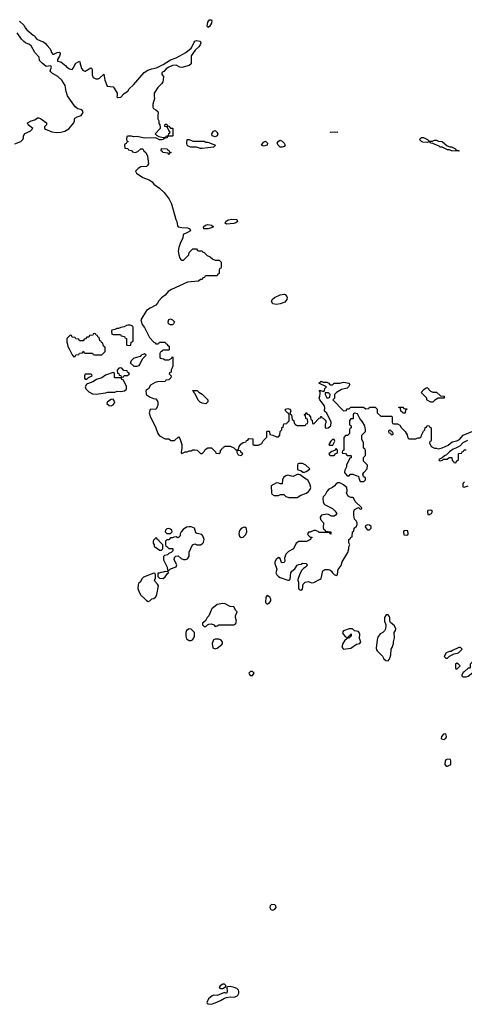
# Model space of a CAD drawing. Header units: inches. Extents: x 1980008 to 2252673, y 74414 to 260562.
# Tile 194 of 228: x 2182606 to 2187390, y 215031 to 225619. Entities that reach past the tile are written whole.
import ezdxf

# ---------------------------------------------------------------- set-up
doc = ezdxf.new("R2010")
doc.units = ezdxf.units.IN
doc.header["$MEASUREMENT"] = 0
doc.layers.add('C1281', color=7, linetype='Continuous')
doc.layers.add('C1282', color=7, linetype='Continuous')

msp = doc.modelspace()

# ---------------------------------------------------------------- linework, layer by layer
at = {"layer": 'C1281', "color": 5, "elevation": 60}
for points in [[(2184042, 220000), (2184042, 219990), (2184052, 219972), (2184053, 219953), (2184090, 219934), (2184110, 219914), (2184130, 219914), (2184146, 219930), (2184146, 219970), (2184116, 220000)], [(2184174, 220000), (2184174, 219970), (2184178, 219958), (2184190, 219954), (2184210, 219934), (2184250, 219934), (2184254, 219930), (2184253, 219907), (2184234, 219890), (2184210, 219878), (2184195, 219865), (2184164, 219856), (2184153, 219847), (2184152, 219810), (2184194, 219730), (2184198, 219698), (2184210, 219694), (2184228, 219712), (2184290, 219734), (2184295, 219755), (2184269, 219809), (2184270, 219834), (2184286, 219850), (2184312, 219852), (2184344, 219824), (2184370, 219814), (2184390, 219814), (2184410, 219822), (2184428, 219850), (2184428, 219892), (2184466, 219970), (2184490, 219982), (2184511, 219971), (2184550, 219973), (2184570, 219981), (2184584, 219996), (2184584, 220000)], [(2185598, 220000), (2185582, 219990), (2185551, 219929), (2185499, 219901), (2185471, 219870), (2185456, 219830), (2185457, 219797), (2185450, 219782), (2185430, 219778), (2185423, 219783), (2185410, 219826), (2185390, 219835), (2185365, 219815), (2185352, 219790), (2185352, 219770), (2185371, 219711), (2185363, 219670), (2185371, 219650), (2185390, 219631), (2185410, 219621), (2185490, 219592), (2185507, 219593), (2185516, 219604), (2185524, 219670), (2185535, 219690), (2185566, 219714), (2185590, 219752), (2185610, 219762), (2185636, 219764), (2185650, 219774), (2185692, 219770), (2185698, 219750), (2185682, 219730), (2185661, 219719), (2185642, 219698), (2185620, 219660), (2185600, 219600), (2185598, 219590), (2185605, 219570), (2185605, 219510), (2185612, 219492), (2185630, 219486), (2185650, 219494), (2185655, 219550), (2185678, 219570), (2185710, 219578), (2185750, 219562), (2185770, 219565), (2185839, 219601), (2185849, 219611), (2185869, 219691), (2185890, 219706), (2185930, 219706), (2185942, 219702), (2185962, 219690), (2185972, 219670), (2185990, 219652), (2186010, 219642), (2186026, 219650), (2186028, 219690), (2186034, 219706), (2186064, 219750), (2186077, 219790), (2186138, 219890), (2186148, 219930), (2186148, 219952), (2186158, 219970), (2186147, 219993), (2186147, 220000)]]:
    msp.add_lwpolyline(points, dxfattribs=at)
for points in [[(2184050, 219666), (2183937, 219623), (2183922, 219610), (2183902, 219570), (2183885, 219555), (2183880, 219540), (2183877, 219503), (2183890, 219462), (2183910, 219432), (2183952, 219390), (2183970, 219372), (2183990, 219362), (2184006, 219370), (2184028, 219392), (2184050, 219394), (2184070, 219414), (2184082, 219438), (2184098, 219530), (2184088, 219548), (2184060, 219580), (2184058, 219590), (2184068, 219610), (2184067, 219647), (2184062, 219662)], [(2184170, 219686), (2184150, 219678), (2184124, 219676), (2184106, 219666), (2184094, 219666), (2184092, 219630), (2184110, 219612), (2184150, 219611), (2184170, 219626), (2184196, 219664), (2184206, 219670), (2184202, 219682)], [(2185270, 219426), (2185254, 219410), (2185252, 219350), (2185270, 219332), (2185290, 219345), (2185308, 219370), (2185307, 219387), (2185298, 219410)], [(2184790, 219342), (2184731, 219329), (2184675, 219285), (2184665, 219270), (2184642, 219210), (2184622, 219190), (2184604, 219156), (2184574, 219130), (2184574, 219110), (2184590, 219094), (2184610, 219094), (2184627, 219113), (2184640, 219120), (2184670, 219122), (2184694, 219110), (2184710, 219094), (2184730, 219102), (2184750, 219112), (2184910, 219111), (2184930, 219125), (2184939, 219150), (2184928, 219190), (2184928, 219210), (2184946, 219250), (2184930, 219266), (2184910, 219306), (2184870, 219309), (2184817, 219337)], [(2186570, 219218), (2186550, 219218), (2186531, 219190), (2186532, 219152), (2186545, 219110), (2186541, 219070), (2186530, 219046), (2186514, 219030), (2186485, 219015), (2186461, 218979), (2186451, 218950), (2186441, 218861), (2186444, 218844), (2186451, 218831), (2186510, 218774), (2186525, 218745), (2186547, 218727), (2186570, 218726), (2186583, 218737), (2186590, 218754), (2186599, 218790), (2186602, 218850), (2186613, 218867), (2186629, 218910), (2186629, 218930), (2186639, 218970), (2186635, 219030), (2186649, 219050), (2186652, 219070), (2186640, 219100), (2186595, 219135), (2186588, 219150), (2186589, 219190), (2186583, 219203)], [(2184430, 219068), (2184402, 219050), (2184392, 219030), (2184392, 218990), (2184401, 218961), (2184410, 218952), (2184430, 218942), (2184450, 218942), (2184466, 218950), (2184476, 218964), (2184486, 218990), (2184486, 219030), (2184450, 219066)], [(2186150, 219068), (2186090, 219048), (2186081, 219030), (2186086, 219010), (2186110, 218982), (2186130, 218974), (2186142, 218978), (2186147, 218993), (2186162, 218998), (2186170, 219014), (2186174, 219010), (2186174, 218990), (2186158, 218982), (2186154, 218970), (2186130, 218966), (2186101, 218939), (2186083, 218910), (2186071, 218870), (2186091, 218851), (2186170, 218861), (2186230, 218902), (2186266, 218910), (2186275, 218930), (2186263, 218963), (2186264, 219010), (2186258, 219030), (2186250, 219038), (2186207, 219047), (2186187, 219067)], [(2184750, 218959), (2184710, 218957), (2184692, 218950), (2184676, 218910), (2184685, 218865), (2184710, 218852), (2184730, 218862), (2184780, 218900), (2184788, 218912), (2184789, 218930), (2184770, 218949)], [(2187350, 218866), (2187330, 218866), (2187264, 218836), (2187250, 218826), (2187230, 218826), (2187194, 218810), (2187174, 218770), (2187190, 218754), (2187210, 218754), (2187230, 218774), (2187280, 218800), (2187326, 218810), (2187366, 218850)], [(2187570, 218786), (2187552, 218768), (2187498, 218742), (2187494, 218730), (2187454, 218690), (2187454, 218650), (2187450, 218646), (2187430, 218646), (2187390, 218606), (2187378, 218602), (2187362, 218570), (2187362, 218562), (2187373, 218553), (2187410, 218552), (2187430, 218558), (2187480, 218600), (2187529, 218611), (2187550, 218611), (2187576, 218624), (2187610, 218658), (2187650, 218674), (2187658, 218690), (2187648, 218710)], [(2187310, 218698), (2187294, 218690), (2187294, 218650), (2187298, 218638), (2187310, 218634), (2187346, 218670), (2187326, 218690)], [(2185110, 218609), (2185090, 218609), (2185071, 218590), (2185077, 218577), (2185087, 218567), (2185110, 218566), (2185129, 218590)], [(2187190, 217938), (2187166, 217934), (2187145, 217910), (2187142, 217890), (2187145, 217885), (2187170, 217878), (2187190, 217892), (2187199, 217910)], [(2187210, 217668), (2187190, 217658), (2187185, 217650), (2187182, 217610), (2187193, 217593), (2187210, 217592), (2187230, 217602), (2187246, 217610), (2187246, 217650), (2187242, 217662)], [(2185317, 216103), (2185302, 216090), (2185298, 216070), (2185309, 216049), (2185330, 216043), (2185350, 216053), (2185364, 216070), (2185361, 216090), (2185350, 216102)], [(2184870, 215222), (2184842, 215218), (2184834, 215210), (2184838, 215170), (2184830, 215146), (2184810, 215158), (2184730, 215124), (2184690, 215129), (2184677, 215123), (2184636, 215090), (2184618, 215050), (2184622, 215042), (2184635, 215035), (2184670, 215031), (2184710, 215045), (2184768, 215070), (2184810, 215098), (2184830, 215105), (2184869, 215111), (2184912, 215108), (2184941, 215119), (2184952, 215128), (2184963, 215150), (2184965, 215170), (2184961, 215181), (2184941, 215201), (2184912, 215212)], [(2184810, 215246), (2184790, 215246), (2184762, 215230), (2184754, 215210), (2184770, 215202), (2184790, 215202), (2184822, 215218), (2184826, 215230)]]:
    msp.add_lwpolyline(points, close=True, dxfattribs=at)
at = {"layer": 'C1282', "color": 5, "elevation": 60}
for points in [[(2182603, 225603), (2182650, 225561), (2182667, 225527), (2182682, 225510), (2182750, 225451), (2182764, 225444), (2182771, 225430), (2182791, 225410), (2182830, 225391), (2182862, 225382), (2182884, 225364), (2182900, 225340), (2182932, 225310), (2182945, 225285), (2182946, 225270), (2182962, 225250), (2182972, 225248), (2183010, 225267), (2183030, 225271), (2183042, 225262), (2183043, 225250), (2183033, 225227), (2183011, 225190), (2183013, 225173), (2183047, 225167), (2183103, 225123), (2183112, 225110), (2183142, 225090), (2183170, 225085), (2183183, 225097), (2183209, 225151), (2183250, 225172), (2183270, 225094), (2183290, 225072), (2183310, 225065), (2183370, 225102), (2183378, 225098), (2183384, 225084), (2183385, 225025), (2183398, 224998), (2183424, 224984), (2183450, 224982), (2183466, 224990), (2183510, 225032), (2183521, 224970), (2183546, 224906), (2183610, 224896), (2183624, 224884), (2183656, 224830), (2183656, 224804), (2183651, 224790), (2183663, 224783), (2183693, 224787), (2183730, 224825), (2183769, 224850), (2183783, 224877), (2183830, 224917), (2183947, 225053), (2183985, 225075), (2184028, 225092), (2184078, 225102), (2184150, 225138), (2184230, 225188), (2184289, 225210), (2184392, 225268), (2184450, 225314), (2184458, 225322), (2184482, 225378), (2184492, 225388), (2184510, 225396), (2184547, 225387), (2184554, 225370), (2184548, 225350), (2184533, 225327), (2184495, 225290), (2184451, 225230), (2184450, 225146), (2184430, 225128), (2184350, 225104), (2184330, 225109), (2184290, 225129), (2184250, 225126), (2184211, 225110), (2184182, 225090), (2184157, 225063), (2184134, 225050), (2184134, 225030), (2184152, 225010), (2184151, 224971), (2184145, 224950), (2184130, 224928), (2184092, 224890), (2184052, 224830), (2184052, 224792), (2184058, 224770), (2184038, 224710), (2184040, 224680), (2184045, 224665), (2184071, 224651), (2184091, 224631), (2184097, 224617), (2184092, 224590), (2184093, 224553), (2184102, 224530), (2184104, 224504), (2184114, 224490), (2184118, 224458), (2184118, 224450), (2184062, 224390), (2184077, 224377), (2184104, 224364), (2184150, 224352), (2184182, 224358), (2184186, 224370), (2184206, 224374), (2184210, 224394), (2184222, 224398), (2184226, 224410), (2184210, 224426), (2184198, 224458), (2184187, 224467), (2184166, 224470), (2184166, 224490), (2184170, 224494), (2184190, 224494), (2184198, 224478), (2184210, 224474), (2184230, 224454), (2184250, 224454), (2184254, 224450), (2184254, 224370), (2184250, 224366), (2184210, 224366), (2184198, 224362), (2184192, 224348), (2184158, 224342), (2184154, 224330), (2184130, 224326), (2184110, 224328), (2184070, 224349), (2183950, 224344), (2183870, 224362), (2183830, 224358), (2183810, 224366), (2183770, 224366), (2183758, 224362), (2183754, 224330), (2183758, 224318), (2183774, 224310), (2183758, 224302), (2183753, 224287), (2183738, 224282), (2183734, 224270), (2183738, 224238), (2183770, 224234), (2183778, 224218), (2183810, 224214), (2183818, 224198), (2183833, 224193), (2183850, 224192), (2183878, 224202), (2183910, 224232), (2183932, 224230), (2183942, 224210), (2183962, 224190), (2183982, 224150), (2183991, 224069), (2183982, 224050), (2183970, 224042), (2183910, 224035), (2183882, 224018), (2183852, 223990), (2183862, 223970), (2183930, 223921), (2183998, 223898), (2184030, 223876), (2184051, 223850), (2184110, 223806), (2184159, 223759), (2184216, 223690), (2184240, 223640), (2184287, 223470), (2184296, 223450), (2184303, 223403), (2184310, 223392), (2184350, 223384), (2184410, 223381), (2184436, 223370), (2184445, 223350), (2184411, 223329), (2184365, 223310), (2184362, 223270), (2184337, 223223), (2184318, 223170), (2184311, 223130), (2184318, 223090), (2184330, 223054), (2184340, 223040), (2184350, 223032), (2184370, 223032), (2184426, 223090), (2184430, 223114), (2184470, 223154), (2184510, 223154), (2184518, 223138), (2184530, 223134), (2184570, 223134), (2184578, 223118), (2184590, 223114), (2184624, 223084), (2184654, 223070), (2184684, 223044), (2184710, 223032), (2184752, 223032), (2184774, 223010), (2184773, 222953), (2184770, 222946), (2184758, 222942), (2184754, 222930), (2184754, 222890), (2184738, 222882), (2184730, 222866), (2184610, 222866), (2184598, 222862), (2184593, 222847), (2184578, 222842), (2184570, 222826), (2184550, 222826), (2184531, 222809), (2184410, 222798), (2184241, 222719), (2184205, 222695), (2184170, 222655), (2184130, 222629), (2184104, 222596), (2184090, 222569), (2184071, 222549), (2184010, 222517), (2183971, 222490), (2183911, 222390), (2183923, 222343), (2183948, 222308), (2184003, 222203), (2184050, 222151), (2184064, 222144), (2184070, 222134), (2184090, 222134), (2184102, 222138), (2184110, 222152), (2184172, 222152), (2184178, 222138), (2184194, 222130), (2184198, 222118), (2184214, 222110), (2184214, 222070), (2184210, 222066), (2184150, 222066), (2184138, 222062), (2184134, 222050), (2184118, 222042), (2184114, 222030), (2184114, 221990), (2184118, 221978), (2184152, 221972), (2184170, 221962), (2184210, 221962), (2184242, 221978), (2184247, 221993), (2184254, 221990), (2184253, 221893), (2184234, 221850), (2184234, 221830), (2184218, 221822), (2184214, 221810), (2184234, 221790), (2184233, 221767), (2184210, 221746), (2184178, 221742), (2184170, 221728), (2184090, 221726), (2184064, 221716), (2184014, 221690), (2183991, 221649), (2183962, 221630), (2183967, 221587), (2184010, 221558), (2184045, 221545), (2184070, 221542), (2184094, 221510), (2184094, 221470), (2184084, 221456), (2184074, 221430), (2184010, 221426), (2183998, 221390), (2184010, 221354), (2184072, 221230), (2184091, 221170), (2184110, 221145), (2184170, 221112), (2184212, 221112), (2184233, 221093), (2184270, 221094), (2184313, 221133), (2184330, 221114), (2184351, 221050), (2184352, 221010), (2184342, 220970), (2184342, 220962), (2184350, 220954), (2184388, 220972), (2184407, 220973), (2184430, 220982), (2184450, 220982), (2184468, 220992), (2184490, 220994), (2184514, 220990), (2184550, 220954), (2184570, 220954), (2184590, 220974), (2184603, 220997), (2184630, 221014), (2184670, 221014), (2184713, 220973), (2184718, 220958), (2184750, 220954), (2184766, 220970), (2184766, 220990), (2184782, 220998), (2184786, 221010), (2184802, 221018), (2184810, 221034), (2184870, 221034), (2184910, 221014), (2184930, 220994), (2184950, 220994), (2184962, 220998), (2184966, 221030), (2184987, 221053), (2185010, 221074), (2185042, 221078), (2185047, 221093), (2185062, 221098), (2185070, 221114), (2185113, 221113), (2185113, 221053), (2185130, 221042), (2185176, 221044), (2185210, 221062), (2185226, 221090), (2185266, 221130), (2185266, 221190), (2185270, 221194), (2185290, 221194), (2185294, 221190), (2185298, 221158), (2185330, 221152), (2185370, 221134), (2185390, 221134), (2185406, 221150), (2185408, 221192), (2185426, 221210), (2185427, 221233), (2185442, 221238), (2185447, 221273), (2185482, 221278), (2185486, 221290), (2185502, 221298), (2185506, 221310), (2185506, 221370), (2185502, 221382), (2185490, 221386), (2185467, 221413), (2185466, 221430), (2185490, 221438), (2185512, 221432), (2185520, 221420), (2185522, 221410), (2185514, 221390), (2185518, 221378), (2185532, 221370), (2185538, 221318), (2185554, 221310), (2185558, 221278), (2185574, 221270), (2185578, 221258), (2185590, 221254), (2185670, 221254), (2185682, 221258), (2185690, 221274), (2185702, 221278), (2185706, 221290), (2185702, 221322), (2185686, 221330), (2185682, 221362), (2185666, 221370), (2185682, 221378), (2185690, 221394), (2185698, 221378), (2185713, 221373), (2185734, 221350), (2185738, 221318), (2185753, 221313), (2185758, 221278), (2185770, 221274), (2185827, 221333), (2185842, 221338), (2185847, 221353), (2185853, 221353), (2185858, 221338), (2185870, 221334), (2185893, 221313), (2185900, 221300), (2185902, 221290), (2185892, 221270), (2185894, 221230), (2185910, 221225), (2185926, 221230), (2185955, 221250), (2185958, 221290), (2185910, 221386), (2185886, 221410), (2185888, 221450), (2185882, 221470), (2185855, 221510), (2185835, 221530), (2185829, 221550), (2185837, 221570), (2185839, 221599), (2185838, 221618), (2185828, 221632), (2185847, 221633), (2185864, 221624), (2185878, 221622), (2185887, 221633), (2185888, 221652), (2185906, 221670), (2185826, 221710), (2185850, 221732), (2185870, 221722), (2185910, 221722), (2185934, 221710), (2185938, 221698), (2185950, 221694), (2185970, 221694), (2185990, 221712), (2186050, 221711), (2186090, 221721), (2186152, 221712), (2186153, 221693), (2186145, 221670), (2186130, 221655), (2186070, 221642), (2186014, 221610), (2185994, 221590), (2185992, 221548), (2185974, 221530), (2186090, 221414), (2186122, 221418), (2186127, 221433), (2186150, 221434), (2186170, 221452), (2186307, 221453), (2186330, 221434), (2186362, 221438), (2186370, 221454), (2186430, 221452), (2186454, 221430), (2186454, 221390), (2186490, 221354), (2186610, 221354), (2186614, 221350), (2186614, 221290), (2186618, 221278), (2186630, 221274), (2186670, 221274), (2186697, 221257), (2186710, 221234), (2186752, 221190), (2186775, 221155), (2186782, 221122), (2186793, 221113), (2186870, 221112), (2186890, 221122), (2186916, 221124), (2186927, 221133), (2186928, 221150), (2186950, 221194), (2186966, 221210), (2186967, 221233), (2186982, 221238), (2186990, 221254), (2187013, 221253), (2187018, 221238), (2187034, 221230), (2187033, 221093), (2187030, 221086), (2187018, 221082), (2187014, 221070), (2187034, 221030), (2187070, 221012), (2187090, 221012), (2187110, 221005), (2187150, 221016), (2187217, 221043), (2187260, 221080), (2187310, 221091), (2187337, 221103), (2187378, 221150), (2187499, 221201)], [(2182555, 224285), (2182618, 224310), (2182638, 224330), (2182648, 224350), (2182648, 224370), (2182663, 224397), (2182718, 224422), (2182746, 224450), (2182698, 224490), (2182690, 224511), (2182730, 224532), (2182770, 224542), (2182798, 224562), (2182810, 224565), (2182830, 224558), (2182894, 224510), (2182894, 224490), (2182873, 224467), (2182872, 224450), (2182882, 224442), (2182953, 224413), (2183007, 224407), (2183050, 224408), (2183090, 224419), (2183133, 224447), (2183189, 224510), (2183195, 224530), (2183195, 224550), (2183201, 224559), (2183225, 224575), (2183268, 224590), (2183282, 224610), (2183289, 224630), (2183274, 224650), (2183230, 224662), (2183202, 224682), (2183119, 224799), (2183106, 224846), (2183095, 224910), (2183059, 224970), (2183015, 225010), (2182960, 225040), (2182940, 225060), (2182934, 225070), (2182948, 225110), (2182942, 225122), (2182890, 225115), (2182846, 225150), (2182820, 225180), (2182816, 225216), (2182770, 225268), (2182730, 225339), (2182710, 225354), (2182670, 225369), (2182650, 225384), (2182625, 225410), (2182578, 225478)], [(2187425, 221095), (2187374, 221070), (2187344, 221036), (2187305, 221015), (2187270, 221002), (2187230, 220973), (2187199, 220941), (2187178, 220930), (2187153, 220907), (2187114, 220890), (2187118, 220878), (2187130, 220874), (2187156, 220884), (2187167, 220893), (2187207, 220893), (2187226, 220910), (2187250, 220912), (2187254, 220910), (2187258, 220878), (2187273, 220873), (2187278, 220858), (2187290, 220854), (2187302, 220858), (2187307, 220873), (2187326, 220890), (2187326, 220950), (2187330, 220954), (2187362, 220958), (2187367, 220973), (2187382, 220978), (2187390, 220994), (2187410, 220994)], [(2186147, 220000), (2186146, 220030), (2186162, 220038), (2186170, 220054), (2186182, 220058), (2186188, 220112), (2186202, 220118), (2186206, 220150), (2186230, 220174), (2186238, 220190), (2186238, 220210), (2186228, 220230), (2186209, 220249), (2186201, 220290), (2186202, 220330), (2186210, 220352), (2186250, 220374), (2186270, 220354), (2186282, 220358), (2186286, 220370), (2186216, 220436), (2186197, 220477), (2186190, 220482), (2186170, 220482), (2186150, 220489), (2186137, 220497), (2186122, 220530), (2186128, 220550), (2186126, 220590), (2186110, 220598), (2186090, 220618), (2186050, 220638), (2186030, 220638), (2186010, 220629), (2185994, 220606), (2185972, 220588), (2185932, 220570), (2185910, 220546), (2185891, 220509), (2185871, 220489), (2185866, 220474), (2185871, 220431), (2185887, 220407), (2185970, 220362), (2185998, 220338), (2186018, 220310), (2186005, 220290), (2185990, 220281), (2185961, 220281), (2185930, 220298), (2185910, 220302), (2185854, 220290), (2185838, 220270), (2185844, 220244), (2185874, 220210), (2185873, 220153), (2185878, 220138), (2185894, 220130), (2185898, 220118), (2185954, 220110), (2185953, 220087), (2185946, 220090), (2185942, 220102), (2185930, 220106), (2185830, 220106), (2185816, 220116), (2185790, 220126), (2185770, 220126), (2185732, 220108), (2185713, 220107), (2185702, 220090), (2185710, 220074), (2185730, 220054), (2185750, 220054), (2185754, 220050), (2185738, 220042), (2185734, 220030), (2185691, 220009), (2185610, 220008), (2185598, 220000)], [(2187392, 220648), (2187374, 220630), (2187374, 220594), (2187390, 220592), (2187432, 220608)], [(2184584, 220000), (2184590, 220030), (2184578, 220070), (2184564, 220084), (2184515, 220095), (2184502, 220102), (2184488, 220150), (2184450, 220165), (2184430, 220166), (2184401, 220160), (2184364, 220136), (2184342, 220110), (2184332, 220090), (2184332, 220070), (2184314, 220050), (2184308, 220048), (2184290, 220058), (2184264, 220056), (2184250, 220048), (2184230, 220046), (2184210, 220026), (2184190, 220026), (2184174, 220010), (2184174, 220000)], [(2184116, 220000), (2184106, 220010), (2184102, 220022), (2184087, 220027), (2184082, 220042), (2184070, 220046), (2184050, 220026), (2184042, 220010), (2184042, 220000)]]:
    msp.add_lwpolyline(points, dxfattribs=at)
for points in [[(2184630, 225535), (2184624, 225550), (2184630, 225591), (2184650, 225619), (2184670, 225616), (2184672, 225610), (2184670, 225582), (2184650, 225545)], [(2184710, 224359), (2184678, 224370), (2184674, 224390), (2184690, 224421), (2184710, 224426), (2184726, 224410), (2184739, 224390), (2184730, 224369)], [(2185950, 224406), (2185946, 224410), (2185990, 224414), (2186030, 224411), (2186030, 224408)], [(2184610, 224302), (2184630, 224302), (2184711, 224271), (2184690, 224249), (2184570, 224234), (2184550, 224235), (2184510, 224249), (2184446, 224250), (2184420, 224260), (2184409, 224270), (2184404, 224290), (2184408, 224330), (2184430, 224332), (2184470, 224314), (2184590, 224312)], [(2185230, 224258), (2185206, 224270), (2185230, 224302), (2185250, 224314), (2185272, 224290), (2185270, 224269)], [(2185430, 224249), (2185409, 224250), (2185388, 224270), (2185378, 224290), (2185390, 224312), (2185410, 224322), (2185430, 224312), (2185451, 224290), (2185461, 224270), (2185450, 224255)], [(2187013, 224313), (2187047, 224313), (2187070, 224322), (2187090, 224322), (2187113, 224313), (2187151, 224311), (2187204, 224264), (2187233, 224253), (2187252, 224252), (2187294, 224230), (2187298, 224218), (2187330, 224214), (2187334, 224210), (2187330, 224206), (2187251, 224209), (2187230, 224218), (2187210, 224218), (2187150, 224248), (2187130, 224249), (2187119, 224259), (2187050, 224289), (2187026, 224290), (2187022, 224302), (2187010, 224306), (2186990, 224298), (2186942, 224302), (2186928, 224310), (2186908, 224332), (2186928, 224352), (2186950, 224352), (2186994, 224330)], [(2184210, 224166), (2184202, 224182), (2184146, 224190), (2184142, 224202), (2184128, 224208), (2184130, 224234), (2184194, 224230), (2184198, 224218), (2184210, 224214), (2184218, 224198), (2184234, 224190), (2184218, 224182)], [(2184830, 223419), (2184815, 223430), (2184825, 223450), (2184850, 223466), (2184887, 223473), (2184942, 223470), (2184951, 223450), (2184930, 223435), (2184910, 223429)], [(2184630, 223369), (2184586, 223370), (2184582, 223390), (2184604, 223410), (2184630, 223418), (2184671, 223410), (2184692, 223390), (2184670, 223379)], [(2185370, 222555), (2185330, 222564), (2185317, 222590), (2185324, 222610), (2185347, 222633), (2185410, 222659), (2185450, 222667), (2185463, 222663), (2185481, 222641), (2185485, 222630), (2185482, 222610), (2185457, 222583), (2185410, 222565)], [(2184230, 222338), (2184208, 222350), (2184202, 222370), (2184210, 222394), (2184230, 222402), (2184251, 222391), (2184272, 222370), (2184262, 222350), (2184250, 222338)], [(2183795, 222335), (2183770, 222334), (2183754, 222330), (2183730, 222315), (2183694, 222310), (2183670, 222298), (2183650, 222298), (2183630, 222286), (2183598, 222282), (2183594, 222270), (2183598, 222238), (2183610, 222234), (2183690, 222234), (2183698, 222218), (2183733, 222213), (2183738, 222198), (2183754, 222190), (2183754, 222130), (2183758, 222118), (2183790, 222114), (2183802, 222118), (2183806, 222150), (2183822, 222158), (2183826, 222170), (2183826, 222310), (2183822, 222322)], [(2183410, 222246), (2183398, 222242), (2183393, 222227), (2183358, 222222), (2183350, 222206), (2183330, 222206), (2183313, 222187), (2183298, 222182), (2183290, 222166), (2183250, 222166), (2183242, 222182), (2183210, 222186), (2183202, 222202), (2183170, 222206), (2183162, 222222), (2183150, 222226), (2183114, 222190), (2183114, 222150), (2183122, 222130), (2183124, 222104), (2183140, 222080), (2183170, 222014), (2183190, 221994), (2183202, 221998), (2183210, 222014), (2183242, 222018), (2183250, 222034), (2183282, 222038), (2183290, 222054), (2183298, 222038), (2183310, 222034), (2183390, 222034), (2183398, 222018), (2183410, 222014), (2183490, 222014), (2183526, 222050), (2183526, 222090), (2183522, 222102), (2183506, 222110), (2183502, 222142), (2183487, 222147), (2183482, 222162), (2183467, 222167), (2183462, 222202), (2183447, 222207), (2183442, 222222), (2183427, 222227), (2183422, 222242)], [(2183950, 222026), (2183914, 222010), (2183902, 221998), (2183850, 221984), (2183830, 221974), (2183805, 221950), (2183802, 221938), (2183794, 221930), (2183833, 221893), (2183870, 221892), (2183890, 221902), (2183898, 221910), (2183927, 221973), (2183966, 222010)], [(2183694, 221874), (2183674, 221870), (2183654, 221850), (2183658, 221818), (2183673, 221813), (2183678, 221798), (2183693, 221793), (2183698, 221778), (2183710, 221774), (2183722, 221778), (2183730, 221794), (2183770, 221794), (2183786, 221810), (2183782, 221822), (2183767, 221827), (2183762, 221842), (2183727, 221847), (2183706, 221870)], [(2183370, 221806), (2183310, 221806), (2183302, 221790), (2183304, 221764), (2183310, 221754), (2183330, 221754), (2183347, 221773), (2183386, 221790), (2183382, 221802)], [(2183610, 221826), (2183530, 221795), (2183490, 221768), (2183434, 221750), (2183394, 221726), (2183337, 221703), (2183325, 221695), (2183312, 221670), (2183318, 221650), (2183350, 221618), (2183390, 221596), (2183430, 221591), (2183530, 221605), (2183553, 221613), (2183630, 221614), (2183656, 221624), (2183690, 221621), (2183732, 221628), (2183755, 221645), (2183756, 221676), (2183722, 221742), (2183706, 221750), (2183702, 221762), (2183690, 221766), (2183630, 221766), (2183626, 221770), (2183626, 221810), (2183622, 221822)], [(2184610, 221488), (2184570, 221494), (2184547, 221507), (2184527, 221527), (2184495, 221595), (2184478, 221610), (2184478, 221618), (2184467, 221633), (2184514, 221630), (2184532, 221612), (2184570, 221591), (2184601, 221561), (2184632, 221530), (2184631, 221510)], [(2187050, 221612), (2187090, 221612), (2187133, 221573), (2187174, 221570), (2187174, 221550), (2187110, 221548), (2187072, 221528), (2187050, 221506), (2187030, 221506), (2186990, 221526), (2186986, 221530), (2186986, 221550), (2186926, 221610), (2186956, 221644), (2186980, 221660), (2186990, 221662), (2187025, 221625)], [(2183610, 221538), (2183590, 221535), (2183552, 221510), (2183544, 221496), (2183542, 221490), (2183570, 221471), (2183590, 221467), (2183610, 221476), (2183624, 221490), (2183629, 221510)], [(2185927, 221607), (2185894, 221606), (2185892, 221590), (2185910, 221552), (2185930, 221554), (2185942, 221558), (2185946, 221590)], [(2186750, 221386), (2186727, 221387), (2186722, 221402), (2186706, 221410), (2186702, 221442), (2186687, 221447), (2186687, 221453), (2186730, 221454), (2186738, 221438), (2186773, 221433), (2186770, 221426), (2186758, 221422), (2186754, 221390)], [(2186210, 221386), (2186198, 221382), (2186194, 221370), (2186193, 221327), (2186170, 221326), (2186154, 221310), (2186154, 221270), (2186158, 221258), (2186174, 221250), (2186174, 221230), (2186158, 221222), (2186154, 221210), (2186154, 221170), (2186132, 221148), (2186110, 221146), (2186093, 221127), (2186094, 220990), (2186078, 220982), (2186074, 220970), (2186078, 220958), (2186110, 220954), (2186130, 220934), (2186170, 220934), (2186174, 220930), (2186173, 220907), (2186158, 220902), (2186122, 220830), (2186122, 220810), (2186104, 220776), (2186102, 220750), (2186110, 220734), (2186130, 220714), (2186150, 220714), (2186166, 220730), (2186190, 220732), (2186233, 220713), (2186252, 220712), (2186254, 220690), (2186270, 220654), (2186310, 220654), (2186326, 220670), (2186326, 220690), (2186307, 220707), (2186298, 220730), (2186309, 220751), (2186346, 220790), (2186347, 220827), (2186306, 220870), (2186306, 220910), (2186327, 220933), (2186327, 220987), (2186322, 221002), (2186306, 221010), (2186307, 221067), (2186288, 221108), (2186286, 221150), (2186326, 221190), (2186328, 221210), (2186318, 221250), (2186296, 221296), (2186266, 221330), (2186242, 221382)], [(2186590, 221206), (2186578, 221202), (2186574, 221190), (2186578, 221178), (2186594, 221174), (2186598, 221158), (2186610, 221154), (2186622, 221158), (2186626, 221170), (2186622, 221182), (2186606, 221186), (2186602, 221202)], [(2185990, 221106), (2185970, 221106), (2185952, 221088), (2185934, 221050), (2185942, 221042), (2185970, 221042), (2185975, 221045), (2185995, 221085)], [(2184950, 220986), (2184942, 220978), (2184942, 220970), (2184958, 220938), (2184990, 220934), (2185006, 220950), (2184987, 220967), (2184982, 220982)], [(2186010, 221006), (2185993, 220987), (2185964, 220976), (2185934, 220950), (2185938, 220938), (2185950, 220934), (2185990, 220934), (2186007, 220953), (2186022, 220958), (2186026, 220970), (2186026, 220990)], [(2185650, 220846), (2185610, 220846), (2185598, 220842), (2185594, 220830), (2185594, 220790), (2185598, 220778), (2185632, 220772), (2185653, 220753), (2185670, 220752), (2185690, 220762), (2185706, 220770), (2185726, 220790), (2185686, 220830)], [(2185610, 220729), (2185592, 220728), (2185550, 220708), (2185530, 220709), (2185490, 220722), (2185470, 220715), (2185445, 220695), (2185432, 220670), (2185430, 220628), (2185410, 220626), (2185396, 220636), (2185370, 220638), (2185313, 220607), (2185314, 220530), (2185318, 220518), (2185344, 220504), (2185390, 220502), (2185413, 220513), (2185447, 220513), (2185470, 220491), (2185502, 220482), (2185590, 220482), (2185630, 220505), (2185692, 220528), (2185715, 220545), (2185733, 220567), (2185739, 220590), (2185729, 220629), (2185708, 220668), (2185670, 220689), (2185623, 220723)], [(2187030, 220346), (2186998, 220342), (2186994, 220330), (2186998, 220298), (2187010, 220294), (2187018, 220302), (2187030, 220305), (2187038, 220310), (2187046, 220330), (2187042, 220342)], [(2184210, 220149), (2184190, 220144), (2184176, 220130), (2184172, 220110), (2184190, 220092), (2184230, 220092), (2184248, 220110), (2184242, 220130), (2184230, 220139)], [(2185030, 220161), (2185010, 220159), (2184990, 220149), (2184974, 220130), (2184967, 220110), (2184964, 220090), (2184970, 220065), (2184990, 220051), (2185010, 220055), (2185038, 220082), (2185049, 220110), (2185046, 220146)], [(2186350, 220188), (2186325, 220175), (2186324, 220164), (2186340, 220140), (2186350, 220132), (2186370, 220132), (2186388, 220150), (2186388, 220170), (2186370, 220182)], [(2186770, 220126), (2186738, 220122), (2186734, 220110), (2186738, 220078), (2186770, 220074), (2186782, 220078), (2186786, 220090), (2186782, 220122)]]:
    msp.add_lwpolyline(points, close=True, dxfattribs=at)

doc.saveas('drawing.dxf')
